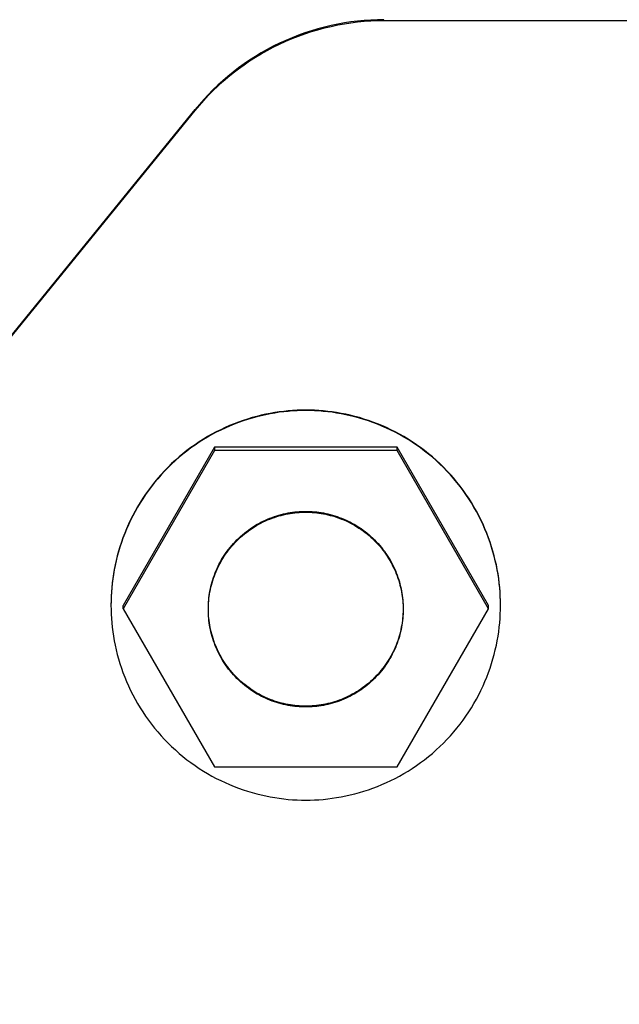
# Model space of a CAD drawing. Header units: millimetres. Extents: x -7950 to -6950, y 4408 to 5408.
# Tile 96 of 111: x -7238 to -7226, y 5197 to 5217. Entities that reach past the tile are written whole.
import ezdxf

# ---------------------------------------------------------------- set-up
doc = ezdxf.new("R2010")
doc.units = ezdxf.units.MM
doc.layers.add('SHOW Mini_Barndoor 002', color=7, linetype='Continuous', true_color=0x000000)

msp = doc.modelspace()

# ---------------------------------------------------------------- linework, layer by layer
at = {"layer": 'SHOW Mini_Barndoor 002', "color": 18, "lineweight": -3, "true_color": 0x000000}
for points in [[(-7230.84, 5216.813), (-7230.974, 5216.811), (-7231.11, 5216.805), (-7231.245, 5216.796), (-7231.382, 5216.783), (-7231.518, 5216.766), (-7231.654, 5216.746), (-7231.791, 5216.721), (-7231.927, 5216.693), (-7232.063, 5216.661), (-7232.198, 5216.625), (-7232.332, 5216.585), (-7232.466, 5216.541), (-7232.598, 5216.493), (-7232.729, 5216.442), (-7232.859, 5216.387), (-7232.987, 5216.328), (-7233.114, 5216.266), (-7233.238, 5216.2), (-7233.361, 5216.131), (-7233.481, 5216.058), (-7233.6, 5215.982), (-7233.715, 5215.903), (-7233.829, 5215.821), (-7233.939, 5215.736), (-7234.047, 5215.648), (-7234.152, 5215.558), (-7234.254, 5215.465), (-7234.354, 5215.37), (-7234.45, 5215.273), (-7234.542, 5215.173), (-7234.632, 5215.072), (-7234.718, 5214.968)], [(-7234.718, 5214.951), (-7234.632, 5215.054), (-7234.542, 5215.156), (-7234.45, 5215.255), (-7234.354, 5215.353), (-7234.254, 5215.448), (-7234.152, 5215.541), (-7234.047, 5215.631), (-7233.939, 5215.719), (-7233.829, 5215.804), (-7233.715, 5215.886), (-7233.6, 5215.965), (-7233.481, 5216.04), (-7233.361, 5216.113), (-7233.238, 5216.182), (-7233.114, 5216.248), (-7232.987, 5216.311), (-7232.859, 5216.369), (-7232.729, 5216.424), (-7232.598, 5216.476), (-7232.466, 5216.523), (-7232.332, 5216.567), (-7232.198, 5216.607), (-7232.063, 5216.643), (-7231.927, 5216.676), (-7231.791, 5216.704), (-7231.654, 5216.728), (-7231.518, 5216.749), (-7231.382, 5216.766), (-7231.245, 5216.779), (-7231.11, 5216.788), (-7230.974, 5216.793), (-7230.84, 5216.795)], [(-7230.84, 5216.795), (-7230.84, 5216.813)], [(-7230.84, 5216.795), (-7218.47, 5216.795)], [(-7249.653, 5196.614), (-7234.718, 5214.968)], [(-7249.653, 5196.597), (-7234.718, 5214.951)], [(-7234.718, 5214.968), (-7234.718, 5214.951)], [(-7228.447, 5204.797), (-7228.448, 5204.886), (-7228.451, 5204.975), (-7228.456, 5205.066), (-7228.463, 5205.156), (-7228.473, 5205.248), (-7228.484, 5205.34), (-7228.498, 5205.432), (-7228.514, 5205.525), (-7228.532, 5205.618), (-7228.553, 5205.711), (-7228.576, 5205.804), (-7228.601, 5205.897), (-7228.629, 5205.991), (-7228.66, 5206.084), (-7228.693, 5206.177), (-7228.728, 5206.269), (-7228.766, 5206.361), (-7228.806, 5206.453), (-7228.849, 5206.544), (-7228.894, 5206.634), (-7228.942, 5206.723), (-7228.992, 5206.812), (-7229.044, 5206.899), (-7229.099, 5206.986), (-7229.156, 5207.071), (-7229.216, 5207.154), (-7229.278, 5207.237), (-7229.342, 5207.318), (-7229.408, 5207.397), (-7229.476, 5207.475), (-7229.546, 5207.551), (-7229.619, 5207.625), (-7229.693, 5207.697), (-7229.769, 5207.768), (-7229.846, 5207.836), (-7229.926, 5207.902), (-7230.007, 5207.966), (-7230.089, 5208.028), (-7230.173, 5208.087), (-7230.258, 5208.144), (-7230.345, 5208.199), (-7230.432, 5208.252), (-7230.52, 5208.302), (-7230.61, 5208.35), (-7230.7, 5208.395), (-7230.791, 5208.438), (-7230.883, 5208.478), (-7230.975, 5208.516), (-7231.067, 5208.551), (-7231.16, 5208.584), (-7231.253, 5208.614), (-7231.346, 5208.642), (-7231.44, 5208.668), (-7231.533, 5208.691), (-7231.626, 5208.711), (-7231.719, 5208.73), (-7231.812, 5208.746), (-7231.904, 5208.759), (-7231.996, 5208.771), (-7232.088, 5208.78), (-7232.178, 5208.787), (-7232.269, 5208.792), (-7232.358, 5208.795), (-7232.447, 5208.796), (-7232.536, 5208.795), (-7232.625, 5208.792), (-7232.716, 5208.787), (-7232.806, 5208.78), (-7232.898, 5208.771), (-7232.99, 5208.759), (-7233.082, 5208.746), (-7233.175, 5208.73), (-7233.268, 5208.711), (-7233.361, 5208.691), (-7233.454, 5208.668), (-7233.548, 5208.642), (-7233.641, 5208.614), (-7233.734, 5208.584), (-7233.827, 5208.551), (-7233.919, 5208.516), (-7234.011, 5208.478), (-7234.103, 5208.438), (-7234.194, 5208.395), (-7234.284, 5208.35), (-7234.374, 5208.302), (-7234.462, 5208.252), (-7234.55, 5208.199), (-7234.636, 5208.144), (-7234.721, 5208.087), (-7234.805, 5208.028), (-7234.887, 5207.966), (-7234.968, 5207.902), (-7235.048, 5207.836), (-7235.125, 5207.768), (-7235.201, 5207.697), (-7235.275, 5207.625), (-7235.348, 5207.551), (-7235.418, 5207.475), (-7235.486, 5207.397), (-7235.552, 5207.318), (-7235.616, 5207.237), (-7235.678, 5207.154), (-7235.738, 5207.071), (-7235.795, 5206.986), (-7235.85, 5206.899), (-7235.902, 5206.812), (-7235.952, 5206.723), (-7236, 5206.634), (-7236.045, 5206.544), (-7236.088, 5206.453), (-7236.128, 5206.361), (-7236.166, 5206.269), (-7236.201, 5206.177), (-7236.234, 5206.084), (-7236.265, 5205.991), (-7236.293, 5205.897), (-7236.318, 5205.804), (-7236.341, 5205.711), (-7236.362, 5205.618), (-7236.38, 5205.525), (-7236.396, 5205.432), (-7236.41, 5205.34), (-7236.422, 5205.248), (-7236.431, 5205.156), (-7236.438, 5205.066), (-7236.443, 5204.975), (-7236.446, 5204.886), (-7236.447, 5204.797)], [(-7228.447, 5204.788), (-7228.448, 5204.877), (-7228.451, 5204.967), (-7228.456, 5205.057), (-7228.463, 5205.148), (-7228.473, 5205.239), (-7228.484, 5205.331), (-7228.498, 5205.423), (-7228.514, 5205.516), (-7228.532, 5205.609), (-7228.553, 5205.702), (-7228.576, 5205.795), (-7228.601, 5205.889), (-7228.629, 5205.982), (-7228.66, 5206.075), (-7228.693, 5206.168), (-7228.728, 5206.26), (-7228.766, 5206.353), (-7228.806, 5206.444), (-7228.849, 5206.535), (-7228.894, 5206.625), (-7228.942, 5206.715), (-7228.992, 5206.803), (-7229.044, 5206.89), (-7229.099, 5206.977), (-7229.156, 5207.062), (-7229.216, 5207.146), (-7229.278, 5207.228), (-7229.342, 5207.309), (-7229.408, 5207.388), (-7229.476, 5207.466), (-7229.546, 5207.542), (-7229.619, 5207.616), (-7229.693, 5207.689), (-7229.769, 5207.759), (-7229.846, 5207.827), (-7229.926, 5207.893), (-7230.007, 5207.957), (-7230.089, 5208.019), (-7230.173, 5208.079), (-7230.258, 5208.136), (-7230.345, 5208.191), (-7230.432, 5208.243), (-7230.52, 5208.293), (-7230.61, 5208.341), (-7230.7, 5208.386), (-7230.791, 5208.429), (-7230.883, 5208.469), (-7230.975, 5208.507), (-7231.067, 5208.542), (-7231.16, 5208.575), (-7231.253, 5208.605), (-7231.346, 5208.633), (-7231.44, 5208.659), (-7231.533, 5208.682), (-7231.626, 5208.703), (-7231.719, 5208.721), (-7231.812, 5208.737), (-7231.904, 5208.751), (-7231.996, 5208.762), (-7232.088, 5208.771), (-7232.178, 5208.779), (-7232.269, 5208.784), (-7232.358, 5208.787), (-7232.447, 5208.788), (-7232.536, 5208.787), (-7232.625, 5208.784), (-7232.716, 5208.779), (-7232.806, 5208.771), (-7232.898, 5208.762), (-7232.99, 5208.751), (-7233.082, 5208.737), (-7233.175, 5208.721), (-7233.268, 5208.703), (-7233.361, 5208.682), (-7233.454, 5208.659), (-7233.548, 5208.633), (-7233.641, 5208.605), (-7233.734, 5208.575), (-7233.827, 5208.542), (-7233.919, 5208.507), (-7234.011, 5208.469), (-7234.103, 5208.429), (-7234.194, 5208.386), (-7234.284, 5208.341), (-7234.374, 5208.293), (-7234.462, 5208.243), (-7234.55, 5208.191), (-7234.636, 5208.136), (-7234.721, 5208.079), (-7234.805, 5208.019), (-7234.887, 5207.957), (-7234.968, 5207.893), (-7235.048, 5207.827), (-7235.125, 5207.759), (-7235.201, 5207.689), (-7235.275, 5207.616), (-7235.348, 5207.542), (-7235.418, 5207.466), (-7235.486, 5207.388), (-7235.552, 5207.309), (-7235.616, 5207.228), (-7235.678, 5207.146), (-7235.738, 5207.062), (-7235.795, 5206.977), (-7235.85, 5206.89), (-7235.902, 5206.803), (-7235.952, 5206.715), (-7236, 5206.625), (-7236.045, 5206.535), (-7236.088, 5206.444), (-7236.128, 5206.353), (-7236.166, 5206.26), (-7236.201, 5206.168), (-7236.234, 5206.075), (-7236.265, 5205.982), (-7236.293, 5205.889), (-7236.318, 5205.795), (-7236.341, 5205.702), (-7236.362, 5205.609), (-7236.38, 5205.516), (-7236.396, 5205.423), (-7236.41, 5205.331), (-7236.422, 5205.239), (-7236.431, 5205.148), (-7236.438, 5205.057), (-7236.443, 5204.967), (-7236.446, 5204.877), (-7236.447, 5204.788)], [(-7234.323, 5208.038), (-7236.2, 5204.788)], [(-7234.323, 5207.968), (-7236.2, 5204.718)], [(-7230.571, 5208.038), (-7234.323, 5208.038)], [(-7234.323, 5208.038), (-7234.323, 5207.968)], [(-7230.571, 5207.968), (-7234.323, 5207.968)], [(-7230.571, 5207.968), (-7230.571, 5208.038)], [(-7228.694, 5204.788), (-7230.571, 5208.038)], [(-7228.694, 5204.718), (-7230.571, 5207.968)], [(-7234.447, 5204.718), (-7234.447, 5204.763), (-7234.445, 5204.808), (-7234.443, 5204.853), (-7234.439, 5204.898), (-7234.434, 5204.944), (-7234.429, 5204.99), (-7234.422, 5205.036), (-7234.414, 5205.082), (-7234.404, 5205.129), (-7234.394, 5205.175), (-7234.383, 5205.222), (-7234.37, 5205.269), (-7234.356, 5205.315), (-7234.341, 5205.362), (-7234.324, 5205.408), (-7234.307, 5205.455), (-7234.288, 5205.501), (-7234.268, 5205.546), (-7234.246, 5205.592), (-7234.224, 5205.637), (-7234.2, 5205.682), (-7234.175, 5205.726), (-7234.148, 5205.77), (-7234.121, 5205.813), (-7234.092, 5205.855), (-7234.063, 5205.897), (-7234.032, 5205.938), (-7234, 5205.979), (-7233.967, 5206.019), (-7233.933, 5206.057), (-7233.897, 5206.095), (-7233.861, 5206.132), (-7233.824, 5206.169), (-7233.786, 5206.204), (-7233.747, 5206.238), (-7233.708, 5206.271), (-7233.667, 5206.303), (-7233.626, 5206.334), (-7233.584, 5206.364), (-7233.541, 5206.392), (-7233.498, 5206.42), (-7233.455, 5206.446), (-7233.41, 5206.471), (-7233.366, 5206.495), (-7233.32, 5206.517), (-7233.275, 5206.539), (-7233.229, 5206.559), (-7233.183, 5206.578), (-7233.137, 5206.595), (-7233.091, 5206.612), (-7233.044, 5206.627), (-7232.997, 5206.641), (-7232.951, 5206.654), (-7232.904, 5206.665), (-7232.857, 5206.676), (-7232.811, 5206.685), (-7232.765, 5206.693), (-7232.718, 5206.7), (-7232.672, 5206.705), (-7232.627, 5206.71), (-7232.581, 5206.714), (-7232.536, 5206.716), (-7232.491, 5206.718), (-7232.447, 5206.718), (-7232.403, 5206.718), (-7232.358, 5206.716), (-7232.313, 5206.714), (-7232.267, 5206.71), (-7232.222, 5206.705), (-7232.176, 5206.7), (-7232.129, 5206.693), (-7232.083, 5206.685), (-7232.037, 5206.676), (-7231.99, 5206.665), (-7231.943, 5206.654), (-7231.897, 5206.641), (-7231.85, 5206.627), (-7231.804, 5206.612), (-7231.757, 5206.595), (-7231.711, 5206.578), (-7231.665, 5206.559), (-7231.619, 5206.539), (-7231.574, 5206.517), (-7231.528, 5206.495), (-7231.484, 5206.471), (-7231.439, 5206.446), (-7231.396, 5206.42), (-7231.353, 5206.392), (-7231.31, 5206.364), (-7231.268, 5206.334), (-7231.227, 5206.303), (-7231.186, 5206.271), (-7231.147, 5206.238), (-7231.108, 5206.204), (-7231.07, 5206.169), (-7231.033, 5206.132), (-7230.997, 5206.095), (-7230.962, 5206.057), (-7230.927, 5206.019), (-7230.894, 5205.979), (-7230.862, 5205.938), (-7230.831, 5205.897), (-7230.802, 5205.855), (-7230.773, 5205.813), (-7230.746, 5205.77), (-7230.719, 5205.726), (-7230.694, 5205.682), (-7230.67, 5205.637), (-7230.648, 5205.592), (-7230.626, 5205.546), (-7230.606, 5205.501), (-7230.587, 5205.455), (-7230.57, 5205.408), (-7230.553, 5205.362), (-7230.538, 5205.315), (-7230.524, 5205.269), (-7230.511, 5205.222), (-7230.5, 5205.175), (-7230.49, 5205.129), (-7230.48, 5205.082), (-7230.472, 5205.036), (-7230.466, 5204.99), (-7230.46, 5204.944), (-7230.455, 5204.898), (-7230.452, 5204.853), (-7230.449, 5204.808), (-7230.448, 5204.763), (-7230.447, 5204.718)], [(-7234.447, 5204.701), (-7234.447, 5204.745), (-7234.445, 5204.79), (-7234.443, 5204.835), (-7234.439, 5204.881), (-7234.434, 5204.926), (-7234.429, 5204.972), (-7234.422, 5205.019), (-7234.414, 5205.065), (-7234.404, 5205.111), (-7234.394, 5205.158), (-7234.383, 5205.205), (-7234.37, 5205.251), (-7234.356, 5205.298), (-7234.341, 5205.344), (-7234.324, 5205.391), (-7234.307, 5205.437), (-7234.288, 5205.483), (-7234.268, 5205.529), (-7234.246, 5205.574), (-7234.224, 5205.619), (-7234.2, 5205.664), (-7234.175, 5205.708), (-7234.148, 5205.752), (-7234.121, 5205.795), (-7234.092, 5205.838), (-7234.063, 5205.88), (-7234.032, 5205.921), (-7234, 5205.961), (-7233.967, 5206.001), (-7233.933, 5206.04), (-7233.897, 5206.078), (-7233.861, 5206.115), (-7233.824, 5206.151), (-7233.786, 5206.186), (-7233.747, 5206.22), (-7233.708, 5206.253), (-7233.667, 5206.285), (-7233.626, 5206.316), (-7233.584, 5206.346), (-7233.541, 5206.375), (-7233.498, 5206.402), (-7233.455, 5206.428), (-7233.41, 5206.453), (-7233.366, 5206.477), (-7233.32, 5206.5), (-7233.275, 5206.521), (-7233.229, 5206.541), (-7233.183, 5206.56), (-7233.137, 5206.578), (-7233.091, 5206.594), (-7233.044, 5206.61), (-7232.997, 5206.624), (-7232.951, 5206.636), (-7232.904, 5206.648), (-7232.857, 5206.658), (-7232.811, 5206.667), (-7232.765, 5206.675), (-7232.718, 5206.682), (-7232.672, 5206.688), (-7232.627, 5206.693), (-7232.581, 5206.696), (-7232.536, 5206.699), (-7232.491, 5206.7), (-7232.447, 5206.701), (-7232.403, 5206.7), (-7232.358, 5206.699), (-7232.313, 5206.696), (-7232.267, 5206.693), (-7232.222, 5206.688), (-7232.176, 5206.682), (-7232.129, 5206.675), (-7232.083, 5206.667), (-7232.037, 5206.658), (-7231.99, 5206.648), (-7231.943, 5206.636), (-7231.897, 5206.624), (-7231.85, 5206.61), (-7231.804, 5206.594), (-7231.757, 5206.578), (-7231.711, 5206.56), (-7231.665, 5206.541), (-7231.619, 5206.521), (-7231.574, 5206.5), (-7231.528, 5206.477), (-7231.484, 5206.453), (-7231.439, 5206.428), (-7231.396, 5206.402), (-7231.353, 5206.375), (-7231.31, 5206.346), (-7231.268, 5206.316), (-7231.227, 5206.285), (-7231.186, 5206.253), (-7231.147, 5206.22), (-7231.108, 5206.186), (-7231.07, 5206.151), (-7231.033, 5206.115), (-7230.997, 5206.078), (-7230.962, 5206.04), (-7230.927, 5206.001), (-7230.894, 5205.961), (-7230.862, 5205.921), (-7230.831, 5205.88), (-7230.802, 5205.838), (-7230.773, 5205.795), (-7230.746, 5205.752), (-7230.719, 5205.708), (-7230.694, 5205.664), (-7230.67, 5205.619), (-7230.648, 5205.574), (-7230.626, 5205.529), (-7230.606, 5205.483), (-7230.587, 5205.437), (-7230.57, 5205.391), (-7230.553, 5205.344), (-7230.538, 5205.298), (-7230.524, 5205.251), (-7230.511, 5205.205), (-7230.5, 5205.158), (-7230.49, 5205.111), (-7230.48, 5205.065), (-7230.472, 5205.019), (-7230.466, 5204.972), (-7230.46, 5204.926), (-7230.455, 5204.881), (-7230.452, 5204.835), (-7230.449, 5204.79), (-7230.448, 5204.745), (-7230.447, 5204.701)], [(-7236.447, 5204.788), (-7236.446, 5204.7), (-7236.443, 5204.61), (-7236.438, 5204.52), (-7236.431, 5204.429), (-7236.422, 5204.338), (-7236.41, 5204.246), (-7236.396, 5204.153), (-7236.38, 5204.061), (-7236.362, 5203.968), (-7236.341, 5203.874), (-7236.318, 5203.781), (-7236.293, 5203.688), (-7236.265, 5203.595), (-7236.234, 5203.501), (-7236.201, 5203.409), (-7236.166, 5203.316), (-7236.128, 5203.224), (-7236.088, 5203.133), (-7236.045, 5203.042), (-7236, 5202.951), (-7235.952, 5202.862), (-7235.902, 5202.774), (-7235.85, 5202.686), (-7235.795, 5202.6), (-7235.738, 5202.515), (-7235.678, 5202.431), (-7235.616, 5202.348), (-7235.552, 5202.267), (-7235.486, 5202.188), (-7235.418, 5202.11), (-7235.348, 5202.034), (-7235.275, 5201.96), (-7235.201, 5201.888), (-7235.125, 5201.818), (-7235.048, 5201.749), (-7234.968, 5201.683), (-7234.887, 5201.619), (-7234.805, 5201.558), (-7234.721, 5201.498), (-7234.636, 5201.441), (-7234.55, 5201.386), (-7234.462, 5201.333), (-7234.374, 5201.283), (-7234.284, 5201.236), (-7234.194, 5201.19), (-7234.103, 5201.148), (-7234.011, 5201.107), (-7233.919, 5201.07), (-7233.827, 5201.034), (-7233.734, 5201.002), (-7233.641, 5200.971), (-7233.548, 5200.943), (-7233.454, 5200.918), (-7233.361, 5200.895), (-7233.268, 5200.874), (-7233.175, 5200.856), (-7233.082, 5200.84), (-7232.99, 5200.826), (-7232.898, 5200.814), (-7232.806, 5200.805), (-7232.716, 5200.798), (-7232.625, 5200.793), (-7232.536, 5200.79), (-7232.447, 5200.789), (-7232.358, 5200.79), (-7232.269, 5200.793), (-7232.178, 5200.798), (-7232.088, 5200.805), (-7231.996, 5200.814), (-7231.904, 5200.826), (-7231.812, 5200.84), (-7231.719, 5200.856), (-7231.626, 5200.874), (-7231.533, 5200.895), (-7231.44, 5200.918), (-7231.346, 5200.943), (-7231.253, 5200.971), (-7231.16, 5201.002), (-7231.067, 5201.034), (-7230.975, 5201.07), (-7230.883, 5201.107), (-7230.791, 5201.148), (-7230.7, 5201.19), (-7230.61, 5201.236), (-7230.52, 5201.283), (-7230.432, 5201.333), (-7230.345, 5201.386), (-7230.258, 5201.441), (-7230.173, 5201.498), (-7230.089, 5201.558), (-7230.007, 5201.619), (-7229.926, 5201.683), (-7229.846, 5201.749), (-7229.769, 5201.818), (-7229.693, 5201.888), (-7229.619, 5201.96), (-7229.546, 5202.034), (-7229.476, 5202.11), (-7229.408, 5202.188), (-7229.342, 5202.267), (-7229.278, 5202.348), (-7229.216, 5202.431), (-7229.156, 5202.515), (-7229.099, 5202.6), (-7229.044, 5202.686), (-7228.992, 5202.774), (-7228.942, 5202.862), (-7228.894, 5202.951), (-7228.849, 5203.042), (-7228.806, 5203.133), (-7228.766, 5203.224), (-7228.728, 5203.316), (-7228.693, 5203.409), (-7228.66, 5203.501), (-7228.629, 5203.595), (-7228.601, 5203.688), (-7228.576, 5203.781), (-7228.553, 5203.874), (-7228.532, 5203.968), (-7228.514, 5204.061), (-7228.498, 5204.153), (-7228.484, 5204.246), (-7228.473, 5204.338), (-7228.463, 5204.429), (-7228.456, 5204.52), (-7228.451, 5204.61), (-7228.448, 5204.7), (-7228.447, 5204.788)], [(-7236.2, 5204.718), (-7236.2, 5204.788)], [(-7236.2, 5204.718), (-7234.323, 5201.469)], [(-7230.447, 5204.701), (-7230.448, 5204.656), (-7230.45, 5204.612), (-7230.453, 5204.567), (-7230.457, 5204.522), (-7230.462, 5204.476), (-7230.468, 5204.43), (-7230.475, 5204.384), (-7230.484, 5204.338), (-7230.493, 5204.292), (-7230.504, 5204.246), (-7230.516, 5204.199), (-7230.529, 5204.153), (-7230.543, 5204.107), (-7230.558, 5204.06), (-7230.575, 5204.014), (-7230.593, 5203.968), (-7230.612, 5203.923), (-7230.633, 5203.877), (-7230.654, 5203.832), (-7230.677, 5203.788), (-7230.701, 5203.743), (-7230.726, 5203.7), (-7230.753, 5203.656), (-7230.78, 5203.613), (-7230.809, 5203.571), (-7230.839, 5203.53), (-7230.87, 5203.489), (-7230.902, 5203.449), (-7230.935, 5203.41), (-7230.969, 5203.371), (-7231.004, 5203.334), (-7231.04, 5203.297), (-7231.077, 5203.261), (-7231.115, 5203.227), (-7231.154, 5203.193), (-7231.193, 5203.16), (-7231.234, 5203.129), (-7231.275, 5203.098), (-7231.317, 5203.069), (-7231.359, 5203.041), (-7231.402, 5203.013), (-7231.446, 5202.988), (-7231.49, 5202.963), (-7231.534, 5202.939), (-7231.579, 5202.917), (-7231.624, 5202.896), (-7231.67, 5202.876), (-7231.715, 5202.857), (-7231.761, 5202.84), (-7231.808, 5202.824), (-7231.854, 5202.809), (-7231.9, 5202.795), (-7231.947, 5202.782), (-7231.993, 5202.771), (-7232.039, 5202.761), (-7232.085, 5202.752), (-7232.131, 5202.744), (-7232.177, 5202.737), (-7232.223, 5202.731), (-7232.268, 5202.727), (-7232.314, 5202.723), (-7232.358, 5202.721), (-7232.403, 5202.719), (-7232.447, 5202.719), (-7232.491, 5202.719), (-7232.536, 5202.721), (-7232.58, 5202.723), (-7232.626, 5202.727), (-7232.671, 5202.731), (-7232.717, 5202.737), (-7232.763, 5202.744), (-7232.809, 5202.752), (-7232.855, 5202.761), (-7232.901, 5202.771), (-7232.947, 5202.782), (-7232.994, 5202.795), (-7233.04, 5202.809), (-7233.086, 5202.824), (-7233.133, 5202.84), (-7233.179, 5202.857), (-7233.224, 5202.876), (-7233.27, 5202.896), (-7233.315, 5202.917), (-7233.36, 5202.939), (-7233.404, 5202.963), (-7233.448, 5202.988), (-7233.492, 5203.013), (-7233.535, 5203.041), (-7233.577, 5203.069), (-7233.619, 5203.098), (-7233.66, 5203.129), (-7233.701, 5203.16), (-7233.74, 5203.193), (-7233.779, 5203.227), (-7233.817, 5203.261), (-7233.854, 5203.297), (-7233.89, 5203.334), (-7233.925, 5203.371), (-7233.959, 5203.41), (-7233.992, 5203.449), (-7234.024, 5203.489), (-7234.055, 5203.53), (-7234.085, 5203.571), (-7234.114, 5203.614), (-7234.142, 5203.656), (-7234.168, 5203.7), (-7234.193, 5203.743), (-7234.217, 5203.788), (-7234.24, 5203.832), (-7234.262, 5203.877), (-7234.282, 5203.923), (-7234.301, 5203.969), (-7234.319, 5204.014), (-7234.336, 5204.061), (-7234.351, 5204.107), (-7234.365, 5204.153), (-7234.378, 5204.199), (-7234.39, 5204.246), (-7234.401, 5204.292), (-7234.411, 5204.338), (-7234.419, 5204.384), (-7234.426, 5204.43), (-7234.432, 5204.476), (-7234.437, 5204.522), (-7234.441, 5204.567), (-7234.444, 5204.612), (-7234.446, 5204.656), (-7234.447, 5204.701)], [(-7230.447, 5204.701), (-7230.448, 5204.657), (-7230.449, 5204.612), (-7230.452, 5204.567), (-7230.455, 5204.521), (-7230.46, 5204.476), (-7230.466, 5204.43), (-7230.472, 5204.383), (-7230.48, 5204.337), (-7230.49, 5204.291), (-7230.5, 5204.244), (-7230.511, 5204.197), (-7230.524, 5204.151), (-7230.538, 5204.104), (-7230.553, 5204.058), (-7230.57, 5204.011), (-7230.587, 5203.965), (-7230.606, 5203.919), (-7230.626, 5203.873), (-7230.648, 5203.828), (-7230.67, 5203.783), (-7230.694, 5203.738), (-7230.719, 5203.694), (-7230.746, 5203.65), (-7230.773, 5203.607), (-7230.802, 5203.564), (-7230.831, 5203.522), (-7230.862, 5203.481), (-7230.894, 5203.441), (-7230.927, 5203.401), (-7230.962, 5203.362), (-7230.997, 5203.324), (-7231.033, 5203.287), (-7231.07, 5203.251), (-7231.108, 5203.216), (-7231.147, 5203.182), (-7231.186, 5203.149), (-7231.227, 5203.117), (-7231.268, 5203.086), (-7231.31, 5203.056), (-7231.353, 5203.027), (-7231.396, 5203), (-7231.439, 5202.974), (-7231.484, 5202.949), (-7231.528, 5202.925), (-7231.574, 5202.902), (-7231.619, 5202.881), (-7231.665, 5202.861), (-7231.711, 5202.842), (-7231.757, 5202.824), (-7231.804, 5202.808), (-7231.85, 5202.792), (-7231.897, 5202.779), (-7231.943, 5202.766), (-7231.99, 5202.754), (-7232.037, 5202.744), (-7232.083, 5202.735), (-7232.129, 5202.727), (-7232.176, 5202.72), (-7232.222, 5202.714), (-7232.267, 5202.709), (-7232.313, 5202.706), (-7232.358, 5202.703), (-7232.403, 5202.702), (-7232.447, 5202.701), (-7232.491, 5202.702), (-7232.536, 5202.703), (-7232.581, 5202.706), (-7232.627, 5202.709), (-7232.672, 5202.714), (-7232.718, 5202.72), (-7232.765, 5202.727), (-7232.811, 5202.735), (-7232.857, 5202.744), (-7232.904, 5202.754), (-7232.951, 5202.766), (-7232.997, 5202.779), (-7233.044, 5202.792), (-7233.091, 5202.808), (-7233.137, 5202.824), (-7233.183, 5202.842), (-7233.229, 5202.861), (-7233.275, 5202.881), (-7233.32, 5202.902), (-7233.366, 5202.925), (-7233.41, 5202.949), (-7233.455, 5202.974), (-7233.498, 5203), (-7233.541, 5203.027), (-7233.584, 5203.056), (-7233.626, 5203.086), (-7233.667, 5203.117), (-7233.708, 5203.149), (-7233.747, 5203.182), (-7233.786, 5203.216), (-7233.824, 5203.251), (-7233.861, 5203.287), (-7233.897, 5203.324), (-7233.933, 5203.362), (-7233.967, 5203.401), (-7234, 5203.441), (-7234.032, 5203.481), (-7234.063, 5203.522), (-7234.092, 5203.564), (-7234.121, 5203.607), (-7234.148, 5203.65), (-7234.175, 5203.694), (-7234.2, 5203.738), (-7234.224, 5203.783), (-7234.246, 5203.828), (-7234.268, 5203.873), (-7234.288, 5203.919), (-7234.307, 5203.965), (-7234.324, 5204.011), (-7234.341, 5204.058), (-7234.356, 5204.104), (-7234.37, 5204.151), (-7234.383, 5204.197), (-7234.394, 5204.244), (-7234.404, 5204.291), (-7234.414, 5204.337), (-7234.422, 5204.383), (-7234.429, 5204.43), (-7234.434, 5204.476), (-7234.439, 5204.521), (-7234.443, 5204.567), (-7234.445, 5204.612), (-7234.447, 5204.657), (-7234.447, 5204.701)], [(-7230.571, 5201.469), (-7228.694, 5204.718)], [(-7228.694, 5204.718), (-7228.694, 5204.788)], [(-7234.323, 5201.469), (-7230.571, 5201.469)]]:
    msp.add_lwpolyline(points, dxfattribs=at)

doc.saveas('drawing.dxf')
